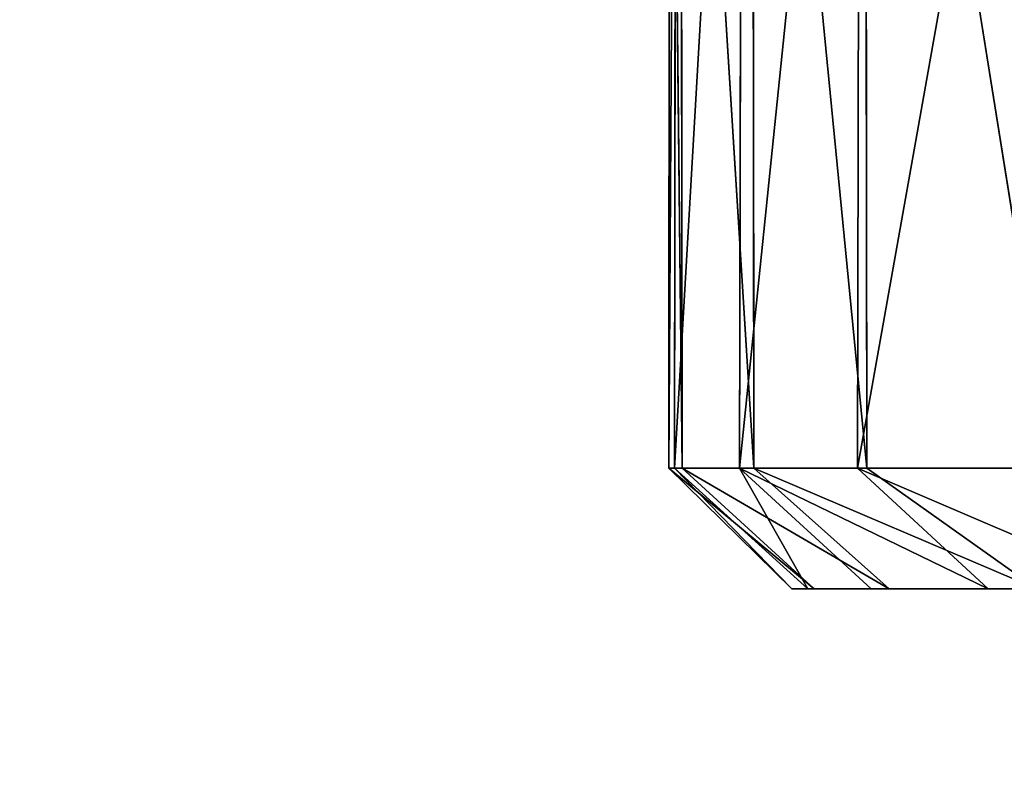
# Model space of a CAD drawing. Extents: x 0 to 35.8, y 0 to 26.7.
# Tile 72 of 227: x 8.767 to 9.392, y 1.057 to 1.548. Entities that reach past the tile are written whole.
import ezdxf

# ---------------------------------------------------------------- set-up
doc = ezdxf.new("R2010")
doc.units = 0
doc.header["$MEASUREMENT"] = 0
doc.layers.get('0').update_dxf_attribs({"color": 13, "linetype": 'CONTINUOUS'})
for name, color, linetype in [('HDS8645C_-_BODY', 252, 'CONTINUOUS'), ('HDS8645C_-_CERAMIC_TOP', 29, 'CONTINUOUS'), ('HEI8056C_-_KNOBS', 252, 'CONTINUOUS')]:
    doc.layers.add(name, color=color, linetype=linetype)

# ---------------------------------------------------------------- blocks, each defined once
blk = doc.blocks.new('HIS8055U_TRADECAD_DXF')
at = {"layer": 'HEI8056C_-_KNOBS', "color": 0}
for p, q in [((-8.72305, -12.1075, 12.97735), (-8.72255, -11.3643, 12.97605)), ((-8.71845, -11.3643, 12.83105), (-8.72305, -12.1075, 12.97735)), ((-8.72305, -12.1075, 12.97735), (-8.72255, -11.3643, 12.97605)), ((-8.71845, -11.3643, 12.83105), (-8.72305, -12.1075, 12.97735)), ((-8.72255, -11.3643, 12.97605), (-8.71455, -12.1075, 13.13555)), ((-8.72255, -11.3643, 12.97605), (-8.71455, -12.1075, 13.13555)), ((-8.67645, -11.3643, 12.65455), (-8.71945, -12.1075, 12.83195)), ((-8.71845, -11.3643, 12.83105), (-8.71945, -12.1075, 12.83195)), ((-8.67645, -11.3643, 12.65455), (-8.71945, -12.1075, 12.83195)), ((-8.71845, -11.3643, 12.83105), (-8.71945, -12.1075, 12.83195)), ((-8.71545, -11.3643, 13.13355), (-8.66895, -12.1075, 13.29335)), ((-8.71455, -12.1075, 13.13555), (-8.71545, -11.3643, 13.13355)), ((-8.71545, -11.3643, 13.13355), (-8.66895, -12.1075, 13.29335)), ((-8.71455, -12.1075, 13.13555), (-8.71545, -11.3643, 13.13355)), ((-8.67805, -12.1075, 12.65505), (-8.67645, -11.3643, 12.65455)), ((-8.67805, -12.1075, 12.65505), (-8.67645, -11.3643, 12.65455)), ((-8.60175, -11.3644, 12.46685), (-8.67805, -12.1075, 12.65505)), ((-8.60175, -11.3644, 12.46685), (-8.67805, -12.1075, 12.65505)), ((-8.66985, -11.3643, 13.29265), (-8.66895, -12.1075, 13.29335)), ((-8.66985, -11.3643, 13.29265), (-8.59735, -12.1075, 13.45525)), ((-8.66985, -11.3643, 13.29265), (-8.66895, -12.1075, 13.29335)), ((-8.66985, -11.3643, 13.29265), (-8.59735, -12.1075, 13.45525)), ((-8.47115, -11.3643, 12.27845), (-8.60325, -12.1075, 12.46615)), ((-8.47115, -11.3643, 12.27845), (-8.60325, -12.1075, 12.46615)), ((-8.60325, -12.1075, 12.46615), (-8.60175, -11.3644, 12.46685)), ((-8.60325, -12.1075, 12.46615), (-8.60175, -11.3644, 12.46685)), ((-8.59815, -11.3643, 13.45585), (-8.47935, -12.1075, 13.61695)), ((-8.59735, -12.1075, 13.45525), (-8.59815, -11.3643, 13.45585)), ((-8.59815, -11.3643, 13.45585), (-8.47935, -12.1075, 13.61695)), ((-8.59735, -12.1075, 13.45525), (-8.59815, -11.3643, 13.45585)), ((-8.71455, -12.1075, 13.13555), (-8.72305, -12.1075, 12.97735)), ((-8.72305, -12.1075, 12.97735), (-8.71945, -12.1075, 12.83195)), ((-8.72305, -12.1075, 12.97735), (-8.64485, -12.1842, 12.95255)), ((-8.72305, -12.1075, 12.97735), (-8.71945, -12.1075, 12.83195)), ((-8.72305, -12.1075, 12.97735), (-8.64485, -12.1842, 12.95255)), ((-8.72305, -12.1075, 12.97735), (-8.63065, -12.1842, 13.10305)), ((-8.72305, -12.1075, 12.97735), (-8.63065, -12.1842, 13.10305)), ((-8.71455, -12.1075, 13.13555), (-8.72305, -12.1075, 12.97735)), ((-8.71945, -12.1075, 12.83195), (-8.67805, -12.1075, 12.65505)), ((-8.71945, -12.1075, 12.83195), (-8.63475, -12.1842, 12.80435)), ((-8.71945, -12.1075, 12.83195), (-8.67805, -12.1075, 12.65505)), ((-8.71945, -12.1075, 12.83195), (-8.63475, -12.1842, 12.80435)), ((-8.71945, -12.1075, 12.83195), (-8.64485, -12.1842, 12.95255)), ((-8.71945, -12.1075, 12.83195), (-8.64485, -12.1842, 12.95255)), ((-8.66895, -12.1075, 13.29335), (-8.71455, -12.1075, 13.13555)), ((-8.63065, -12.1842, 13.10305), (-8.71455, -12.1075, 13.13555)), ((-8.71455, -12.1075, 13.13555), (-8.58325, -12.1842, 13.27565)), ((-8.71455, -12.1075, 13.13555), (-8.58325, -12.1842, 13.27565)), ((-8.66895, -12.1075, 13.29335), (-8.71455, -12.1075, 13.13555)), ((-8.63065, -12.1842, 13.10305), (-8.71455, -12.1075, 13.13555)), ((-8.67805, -12.1075, 12.65505), (-8.60325, -12.1075, 12.46615)), ((-8.59455, -12.1842, 12.64065), (-8.67805, -12.1075, 12.65505)), ((-8.67805, -12.1075, 12.65505), (-8.63475, -12.1842, 12.80435)), ((-8.67805, -12.1075, 12.65505), (-8.63475, -12.1842, 12.80435)), ((-8.67805, -12.1075, 12.65505), (-8.52035, -12.1842, 12.48955)), ((-8.67805, -12.1075, 12.65505), (-8.60325, -12.1075, 12.46615)), ((-8.59455, -12.1842, 12.64065), (-8.67805, -12.1075, 12.65505)), ((-8.67805, -12.1075, 12.65505), (-8.52035, -12.1842, 12.48955)), ((-8.59735, -12.1075, 13.45525), (-8.66895, -12.1075, 13.29335)), ((-8.66895, -12.1075, 13.29335), (-8.58325, -12.1842, 13.27565)), ((-8.66895, -12.1075, 13.29335), (-8.58325, -12.1842, 13.27565)), ((-8.66895, -12.1075, 13.29335), (-8.48955, -12.1842, 13.45585)), ((-8.66895, -12.1075, 13.29335), (-8.48955, -12.1842, 13.45585)), ((-8.59735, -12.1075, 13.45525), (-8.66895, -12.1075, 13.29335)), ((-8.60325, -12.1075, 12.46615), (-8.42445, -12.1842, 12.34965)), ((-8.47125, -12.1075, 12.28365), (-8.60325, -12.1075, 12.46615)), ((-8.60325, -12.1075, 12.46615), (-8.42445, -12.1842, 12.34965)), ((-8.60325, -12.1075, 12.46615), (-8.52035, -12.1842, 12.48955)), ((-8.47125, -12.1075, 12.28365), (-8.60325, -12.1075, 12.46615)), ((-8.60325, -12.1075, 12.46615), (-8.52035, -12.1842, 12.48955)), ((-8.47935, -12.1075, 13.61695), (-8.59735, -12.1075, 13.45525)), ((-8.48955, -12.1842, 13.45585), (-8.59735, -12.1075, 13.45525)), ((-8.47935, -12.1075, 13.61695), (-8.59735, -12.1075, 13.45525)), ((-8.48955, -12.1842, 13.45585), (-8.59735, -12.1075, 13.45525)), ((-8.64485, -12.1842, 12.95255), (-8.63065, -12.1842, 13.10305)), ((-8.46075, -12.1842, 12.88645), (-8.64485, -12.1842, 12.95255)), ((-8.63475, -12.1842, 12.80435), (-8.64485, -12.1842, 12.95255)), ((-8.46075, -12.1842, 12.88645), (-8.64485, -12.1842, 12.95255)), ((-8.63475, -12.1842, 12.80435), (-8.64485, -12.1842, 12.95255)), ((-8.64485, -12.1842, 12.95255), (-8.63065, -12.1842, 13.10305)), ((-8.44395, -12.1842, 12.71075), (-8.63475, -12.1842, 12.80435)), ((-8.63475, -12.1842, 12.80435), (-8.59455, -12.1842, 12.64065)), ((-8.63475, -12.1842, 12.80435), (-8.59455, -12.1842, 12.64065)), ((-8.44395, -12.1842, 12.71075), (-8.63475, -12.1842, 12.80435)), ((-8.63065, -12.1842, 13.10305), (-8.46045, -12.1842, 13.07015)), ((-8.63065, -12.1842, 13.10305), (-8.58325, -12.1842, 13.27565)), ((-8.63065, -12.1842, 13.10305), (-8.46045, -12.1842, 13.07015)), ((-8.63065, -12.1842, 13.10305), (-8.58325, -12.1842, 13.27565)), ((-8.52035, -12.1842, 12.48955), (-8.59455, -12.1842, 12.64065)), ((-8.59455, -12.1842, 12.64065), (-8.40995, -12.1842, 12.52085)), ((-8.59455, -12.1842, 12.64065), (-8.40995, -12.1842, 12.52085)), ((-8.52035, -12.1842, 12.48955), (-8.59455, -12.1842, 12.64065)), ((-8.58325, -12.1842, 13.27565), (-8.48955, -12.1842, 13.45585)), ((-8.42045, -12.1842, 13.25635), (-8.58325, -12.1842, 13.27565)), ((-8.42045, -12.1842, 13.25635), (-8.58325, -12.1842, 13.27565)), ((-8.58325, -12.1842, 13.27565), (-8.48955, -12.1842, 13.45585)), ((-8.42445, -12.1842, 12.34965), (-8.52035, -12.1842, 12.48955)), ((-8.42445, -12.1842, 12.34965), (-8.52035, -12.1842, 12.48955))]:
    blk.add_line(p, q, dxfattribs=at)
at = {"layer": 'HDS8645C_-_BODY', "color": 0}
mesh = blk.add_polyface(dxfattribs=at)
corners = [(17.88175, -12.8447, 15.51895), (-17.90215, -11.211, 15.51895), (-17.90215, -12.8447, 15.51895), (17.88175, -11.211, 15.51895)]
mesh.append_faces([[corners[k] for k in face] for face in [(0, 1, 2), (1, 0, 3)]], dxfattribs={"vtx0": -1, "color": 0})
at = {"layer": 'HDS8645C_-_CERAMIC_TOP', "color": 0}
mesh = blk.add_polyface(dxfattribs=at)
corners = [(17.83165, 10.6876, 17.27015), (-17.76255, -12.6526, 17.27015), (-17.76255, 10.6876, 17.27015), (17.83165, -12.6526, 17.27015)]
mesh.append_faces([[corners[k] for k in face] for face in [(0, 1, 2), (1, 0, 3)]], dxfattribs={"vtx0": -1, "color": 0})
at = {"layer": 'HEI8056C_-_KNOBS', "color": 0}
mesh = blk.add_polyface(dxfattribs=at)
corners = [(-8.72255, -11.3643, 12.97605), (-8.71455, -12.1075, 13.13555), (-8.72305, -12.1075, 12.97735)]
mesh.append_faces([[corners[k] for k in face] for face in [(0, 1, 2)]], dxfattribs={"color": 0})
mesh = blk.add_polyface(dxfattribs=at)
corners = [(-8.71845, -11.3643, 12.83105), (-8.72305, -12.1075, 12.97735), (-8.71945, -12.1075, 12.83195)]
mesh.append_faces([[corners[k] for k in face] for face in [(0, 1, 2)]], dxfattribs={"color": 0})
mesh = blk.add_polyface(dxfattribs=at)
corners = [(-8.72255, -11.3643, 12.97605), (-8.72305, -12.1075, 12.97735), (-8.71845, -11.3643, 12.83105)]
mesh.append_faces([[corners[k] for k in face] for face in [(0, 1, 2)]], dxfattribs={"color": 0})
mesh = blk.add_polyface(dxfattribs=at)
corners = [(-8.71545, -11.3643, 13.13355), (-8.71455, -12.1075, 13.13555), (-8.72255, -11.3643, 12.97605)]
mesh.append_faces([[corners[k] for k in face] for face in [(0, 1, 2)]], dxfattribs={"color": 0})
mesh = blk.add_polyface(dxfattribs=at)
corners = [(-8.67645, -11.3643, 12.65455), (-8.71945, -12.1075, 12.83195), (-8.67805, -12.1075, 12.65505)]
mesh.append_faces([[corners[k] for k in face] for face in [(0, 1, 2)]], dxfattribs={"color": 0})
mesh = blk.add_polyface(dxfattribs=at)
corners = [(-8.71845, -11.3643, 12.83105), (-8.71945, -12.1075, 12.83195), (-8.67645, -11.3643, 12.65455)]
mesh.append_faces([[corners[k] for k in face] for face in [(0, 1, 2)]], dxfattribs={"color": 0})
mesh = blk.add_polyface(dxfattribs=at)
corners = [(-8.71545, -11.3643, 13.13355), (-8.66895, -12.1075, 13.29335), (-8.71455, -12.1075, 13.13555)]
mesh.append_faces([[corners[k] for k in face] for face in [(0, 1, 2)]], dxfattribs={"color": 0})
mesh = blk.add_polyface(dxfattribs=at)
corners = [(-8.66985, -11.3643, 13.29265), (-8.66895, -12.1075, 13.29335), (-8.71545, -11.3643, 13.13355)]
mesh.append_faces([[corners[k] for k in face] for face in [(0, 1, 2)]], dxfattribs={"color": 0})
mesh = blk.add_polyface(dxfattribs=at)
corners = [(-8.67645, -11.3643, 12.65455), (-8.67805, -12.1075, 12.65505), (-8.60175, -11.3644, 12.46685)]
mesh.append_faces([[corners[k] for k in face] for face in [(0, 1, 2)]], dxfattribs={"color": 0})
mesh = blk.add_polyface(dxfattribs=at)
corners = [(-8.60175, -11.3644, 12.46685), (-8.67805, -12.1075, 12.65505), (-8.60325, -12.1075, 12.46615)]
mesh.append_faces([[corners[k] for k in face] for face in [(0, 1, 2)]], dxfattribs={"color": 0})
mesh = blk.add_polyface(dxfattribs=at)
corners = [(-8.66985, -11.3643, 13.29265), (-8.59735, -12.1075, 13.45525), (-8.66895, -12.1075, 13.29335)]
mesh.append_faces([[corners[k] for k in face] for face in [(0, 1, 2)]], dxfattribs={"color": 0})
mesh = blk.add_polyface(dxfattribs=at)
corners = [(-8.59815, -11.3643, 13.45585), (-8.59735, -12.1075, 13.45525), (-8.66985, -11.3643, 13.29265)]
mesh.append_faces([[corners[k] for k in face] for face in [(0, 1, 2)]], dxfattribs={"color": 0})
mesh = blk.add_polyface(dxfattribs=at)
corners = [(-8.47115, -11.3643, 12.27845), (-8.60325, -12.1075, 12.46615), (-8.47125, -12.1075, 12.28365)]
mesh.append_faces([[corners[k] for k in face] for face in [(0, 1, 2)]], dxfattribs={"color": 0})
mesh = blk.add_polyface(dxfattribs=at)
corners = [(-8.47115, -11.3643, 12.27845), (-8.60175, -11.3644, 12.46685), (-8.60325, -12.1075, 12.46615)]
mesh.append_faces([[corners[k] for k in face] for face in [(0, 1, 2)]], dxfattribs={"color": 0})
mesh = blk.add_polyface(dxfattribs=at)
corners = [(-8.59815, -11.3643, 13.45585), (-8.47935, -12.1075, 13.61695), (-8.59735, -12.1075, 13.45525)]
mesh.append_faces([[corners[k] for k in face] for face in [(0, 1, 2)]], dxfattribs={"color": 0})
mesh = blk.add_polyface(dxfattribs=at)
corners = [(-8.59815, -11.3643, 13.45585), (-8.47725, -11.3644, 13.61975), (-8.47935, -12.1075, 13.61695)]
mesh.append_faces([[corners[k] for k in face] for face in [(0, 1, 2)]], dxfattribs={"color": 0})
mesh = blk.add_polyface(dxfattribs=at)
corners = [(-8.72305, -12.1075, 12.97735), (-8.64485, -12.1842, 12.95255), (-8.71945, -12.1075, 12.83195)]
mesh.append_faces([[corners[k] for k in face] for face in [(0, 1, 2)]], dxfattribs={"color": 0})
mesh = blk.add_polyface(dxfattribs=at)
corners = [(-8.63065, -12.1842, 13.10305), (-8.64485, -12.1842, 12.95255), (-8.72305, -12.1075, 12.97735)]
mesh.append_faces([[corners[k] for k in face] for face in [(0, 1, 2)]], dxfattribs={"color": 0})
mesh = blk.add_polyface(dxfattribs=at)
corners = [(-8.71455, -12.1075, 13.13555), (-8.63065, -12.1842, 13.10305), (-8.72305, -12.1075, 12.97735)]
mesh.append_faces([[corners[k] for k in face] for face in [(0, 1, 2)]], dxfattribs={"color": 0})
mesh = blk.add_polyface(dxfattribs=at)
corners = [(-8.71945, -12.1075, 12.83195), (-8.63475, -12.1842, 12.80435), (-8.67805, -12.1075, 12.65505)]
mesh.append_faces([[corners[k] for k in face] for face in [(0, 1, 2)]], dxfattribs={"color": 0})
mesh = blk.add_polyface(dxfattribs=at)
corners = [(-8.64485, -12.1842, 12.95255), (-8.63475, -12.1842, 12.80435), (-8.71945, -12.1075, 12.83195)]
mesh.append_faces([[corners[k] for k in face] for face in [(0, 1, 2)]], dxfattribs={"color": 0})
mesh = blk.add_polyface(dxfattribs=at)
corners = [(-8.58325, -12.1842, 13.27565), (-8.63065, -12.1842, 13.10305), (-8.71455, -12.1075, 13.13555)]
mesh.append_faces([[corners[k] for k in face] for face in [(0, 1, 2)]], dxfattribs={"color": 0})
mesh = blk.add_polyface(dxfattribs=at)
corners = [(-8.66895, -12.1075, 13.29335), (-8.58325, -12.1842, 13.27565), (-8.71455, -12.1075, 13.13555)]
mesh.append_faces([[corners[k] for k in face] for face in [(0, 1, 2)]], dxfattribs={"color": 0})
mesh = blk.add_polyface(dxfattribs=at)
corners = [(-8.63475, -12.1842, 12.80435), (-8.59455, -12.1842, 12.64065), (-8.67805, -12.1075, 12.65505)]
mesh.append_faces([[corners[k] for k in face] for face in [(0, 1, 2)]], dxfattribs={"color": 0})
mesh = blk.add_polyface(dxfattribs=at)
corners = [(-8.67805, -12.1075, 12.65505), (-8.52035, -12.1842, 12.48955), (-8.60325, -12.1075, 12.46615)]
mesh.append_faces([[corners[k] for k in face] for face in [(0, 1, 2)]], dxfattribs={"color": 0})
mesh = blk.add_polyface(dxfattribs=at)
corners = [(-8.67805, -12.1075, 12.65505), (-8.59455, -12.1842, 12.64065), (-8.52035, -12.1842, 12.48955)]
mesh.append_faces([[corners[k] for k in face] for face in [(0, 1, 2)]], dxfattribs={"color": 0})
mesh = blk.add_polyface(dxfattribs=at)
corners = [(-8.48955, -12.1842, 13.45585), (-8.58325, -12.1842, 13.27565), (-8.66895, -12.1075, 13.29335)]
mesh.append_faces([[corners[k] for k in face] for face in [(0, 1, 2)]], dxfattribs={"color": 0})
mesh = blk.add_polyface(dxfattribs=at)
corners = [(-8.48955, -12.1842, 13.45585), (-8.66895, -12.1075, 13.29335), (-8.59735, -12.1075, 13.45525)]
mesh.append_faces([[corners[k] for k in face] for face in [(0, 1, 2)]], dxfattribs={"color": 0})
mesh = blk.add_polyface(dxfattribs=at)
corners = [(-8.60325, -12.1075, 12.46615), (-8.42445, -12.1842, 12.34965), (-8.47125, -12.1075, 12.28365)]
mesh.append_faces([[corners[k] for k in face] for face in [(0, 1, 2)]], dxfattribs={"color": 0})
mesh = blk.add_polyface(dxfattribs=at)
corners = [(-8.52035, -12.1842, 12.48955), (-8.42445, -12.1842, 12.34965), (-8.60325, -12.1075, 12.46615)]
mesh.append_faces([[corners[k] for k in face] for face in [(0, 1, 2)]], dxfattribs={"color": 0})
mesh = blk.add_polyface(dxfattribs=at)
corners = [(-8.47935, -12.1075, 13.61695), (-8.48955, -12.1842, 13.45585), (-8.59735, -12.1075, 13.45525)]
mesh.append_faces([[corners[k] for k in face] for face in [(0, 1, 2)]], dxfattribs={"color": 0})
mesh = blk.add_polyface(dxfattribs=at)
corners = [(-8.64485, -12.1842, 12.95255), (-8.46045, -12.1842, 13.07015), (-8.46075, -12.1842, 12.88645), (-8.63065, -12.1842, 13.10305)]
mesh.append_faces([[corners[k] for k in face] for face in [(0, 1, 2), (1, 0, 3)]], dxfattribs={"vtx0": -1, "color": 0})
mesh = blk.add_polyface(dxfattribs=at)
corners = [(-8.63475, -12.1842, 12.80435), (-8.46075, -12.1842, 12.88645), (-8.44395, -12.1842, 12.71075), (-8.64485, -12.1842, 12.95255)]
mesh.append_faces([[corners[k] for k in face] for face in [(0, 1, 2), (1, 0, 3)]], dxfattribs={"vtx0": -1, "color": 0})
mesh = blk.add_polyface(dxfattribs=at)
corners = [(-8.59455, -12.1842, 12.64065), (-8.44395, -12.1842, 12.71075), (-8.40995, -12.1842, 12.52085), (-8.63475, -12.1842, 12.80435)]
mesh.append_faces([[corners[k] for k in face] for face in [(0, 1, 2), (1, 0, 3)]], dxfattribs={"vtx0": -1, "color": 0})
mesh = blk.add_polyface(dxfattribs=at)
corners = [(-8.63065, -12.1842, 13.10305), (-8.42045, -12.1842, 13.25635), (-8.46045, -12.1842, 13.07015), (-8.58325, -12.1842, 13.27565)]
mesh.append_faces([[corners[k] for k in face] for face in [(0, 1, 2), (1, 0, 3)]], dxfattribs={"vtx0": -1, "color": 0})
mesh = blk.add_polyface(dxfattribs=at)
corners = [(-8.52035, -12.1842, 12.48955), (-8.40995, -12.1842, 12.52085), (-8.42445, -12.1842, 12.34965), (-8.59455, -12.1842, 12.64065)]
mesh.append_faces([[corners[k] for k in face] for face in [(0, 1, 2), (1, 0, 3)]], dxfattribs={"vtx0": -1, "color": 0})
mesh = blk.add_polyface(dxfattribs=at)
corners = [(-8.58325, -12.1842, 13.27565), (-8.34845, -12.1842, 13.45665), (-8.42045, -12.1842, 13.25635), (-8.48955, -12.1842, 13.45585)]
mesh.append_faces([[corners[k] for k in face] for face in [(0, 1, 2), (1, 0, 3)]], dxfattribs={"vtx0": -1, "color": 0})
blk = doc.blocks.new('HIS8655C_TRADECAD_DXF')
at = {"color": 0}
blk.add_blockref('HIS8055U_TRADECAD_DXF', (0, 0), dxfattribs=at)
blk = doc.blocks.new('HIS8655C_TRADECAD_DXF0')
at = {"color": 0}
blk.add_blockref('HIS8655C_TRADECAD_DXF', (0, 0), dxfattribs=at)
blk = doc.blocks.new('HIS8655C_TRADECAD_DXF1')
at = {"color": 0}
blk.add_blockref('HIS8655C_TRADECAD_DXF0', (17.90215, 13.3707, 17.53955), dxfattribs=at)

msp = doc.modelspace()

# ---------------------------------------------------------------- block references
at = {"color": 0}
msp.add_blockref('HIS8655C_TRADECAD_DXF1', (0, 0), dxfattribs=at)

doc.saveas('drawing.dxf')
